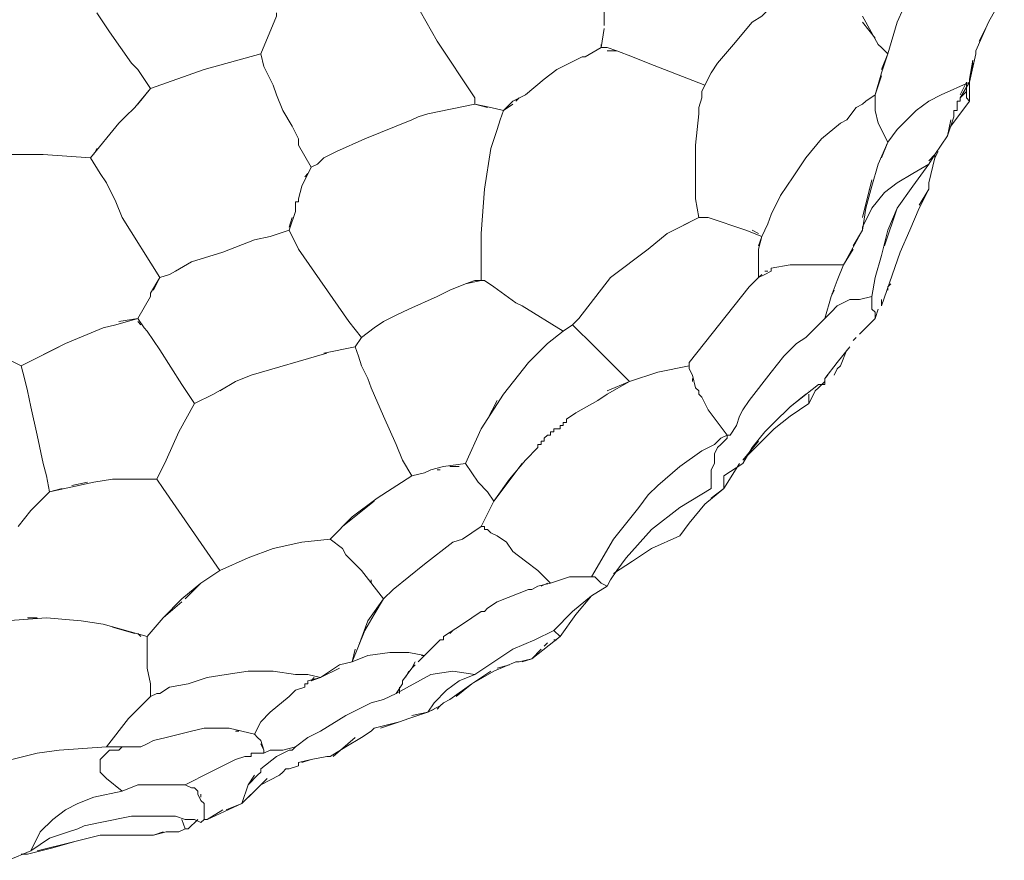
# Model space of a CAD drawing. Header units: inches. Extents: x 196 to 410, y 295 to 508.
# Tile 8 of 19: x 254 to 292, y 409 to 441. Entities that reach past the tile are written whole.
import ezdxf

# ---------------------------------------------------------------- set-up
doc = ezdxf.new("R2010")
doc.units = ezdxf.units.IN
doc.header["$MEASUREMENT"] = 0
doc.layers.add('Livello 1', color=7, linetype='Continuous')

# ---------------------------------------------------------------- blocks, each defined once
blk = doc.blocks.new('block 4')
at = {"layer": 'Livello 1', "color": 7, "lineweight": 9, "true_color": 0xffffff}
for points in [[(287.073, 440.2), (287.193, 440.08), (287.433, 439.84), (287.793, 441.04), (288.273, 442.12), (288.753, 442.96), (289.233, 443.68), (289.833, 444.28), (290.553, 444.88)], [(291.273, 441.04), (291.873, 442.12), (291.753, 442.84), (291.753, 443.56)], [(291.873, 442.96), (291.873, 442.6), (291.873, 442.12), (291.273, 441.04), (290.793, 439.96)], [(269.193, 442.24), (270.273, 440.32)], [(257.793, 440.68), (257.313, 441.399)], [(259.353, 438.52), (261.393, 439.24), (263.553, 439.84), (264.153, 441.28), (264.153, 441.399)], [(276.633, 441.64), (276.633, 440.92)], [(278.313, 439.479), (280.473, 438.64), (280.713, 439.12), (280.953, 439.479), (281.553, 440.2), (282.273, 441.04), (282.633, 441.28), (282.993, 441.64)], [(287.073, 440.2), (286.473, 441.28)], [(286.473, 441.04), (286.953, 440.439)], [(257.793, 440.68), (258.633, 439.479)], [(276.633, 440.8), (276.513, 440.08)], [(290.913, 440.32), (291.153, 440.8)], [(270.273, 440.32), (271.713, 438.16)], [(276.513, 440.08), (275.913, 439.72)], [(276.513, 440.08), (276.513, 440.2)], [(276.513, 440.08), (276.753, 440.08)], [(277.113, 439.96), (276.753, 440.08)], [(276.753, 439.96), (277.113, 439.96)], [(277.113, 439.96), (277.713, 439.72)], [(287.073, 440.2), (287.073, 440.2)], [(287.073, 440.2), (287.073, 440.2)], [(287.193, 440.08), (287.193, 440.08)], [(290.793, 439.84), (290.793, 439.96)], [(263.673, 439.359), (263.553, 439.84)], [(274.833, 439.24), (275.793, 439.72)], [(275.793, 439.72), (275.793, 439.72)], [(275.793, 439.72), (275.793, 439.72)], [(275.793, 439.72), (275.913, 439.72)], [(275.793, 439.72), (275.793, 439.72)], [(275.913, 439.72), (275.913, 439.72)], [(275.913, 439.72), (275.913, 439.72)], [(277.713, 439.72), (278.313, 439.479)], [(287.433, 439.84), (287.193, 439.12)], [(287.193, 439.24), (287.433, 439.84)], [(287.433, 439.84), (287.433, 439.84)], [(287.433, 439.84), (287.433, 439.84)], [(287.433, 439.84), (287.433, 439.84)], [(290.793, 439.84), (290.553, 438.76), (290.193, 438.16), (290.193, 438.04), (290.073, 438.04)], [(290.673, 439.6), (290.553, 438.76), (290.553, 438.04)], [(290.553, 438.28), (290.553, 438.88), (290.673, 439.6)], [(290.793, 439.84), (290.793, 439.84)], [(290.793, 439.84), (290.793, 439.84)], [(259.353, 438.52), (258.873, 439.24), (258.753, 439.359), (258.633, 439.479)], [(258.753, 439.359), (258.753, 439.359)], [(258.873, 439.24), (258.873, 439.24)], [(263.673, 439.359), (263.913, 438.88)], [(274.833, 439.24), (274.353, 438.88)], [(288.513, 437.68), (288.993, 438.04), (289.473, 438.28), (290.553, 438.76), (290.673, 439.479)], [(264.033, 438.64), (263.913, 438.88)], [(273.633, 438.28), (274.353, 438.88)], [(286.953, 438.28), (287.193, 439.12)], [(287.193, 439), (286.953, 438.28), (286.953, 437.68)], [(287.193, 439.12), (287.193, 439.12)], [(287.193, 439.12), (287.193, 439.12)], [(290.193, 438.28), (290.433, 438.76)], [(290.433, 438.399), (290.433, 438.76)], [(259.353, 438.52), (258.753, 437.8)], [(258.873, 437.92), (259.353, 438.52)], [(264.033, 438.64), (264.153, 438.28)], [(279.033, 433), (280.233, 433.6), (280.113, 434.32), (280.113, 435.04), (280.113, 436.359), (280.233, 437.56), (280.233, 437.8), (280.353, 438.16), (280.353, 438.399), (280.473, 438.64)], [(290.193, 438.16), (290.433, 438.399)], [(290.433, 438.28), (290.433, 438.399)], [(264.393, 437.68), (264.153, 438.28)], [(271.713, 438.16), (271.713, 437.92), (272.313, 437.8)], [(272.793, 437.68), (273.153, 438.04)], [(273.633, 438.28), (273.153, 438.04)], [(273.273, 438.04), (273.393, 438.16)], [(282.633, 432.88), (282.873, 433.359), (282.993, 433.72), (283.353, 434.439), (283.833, 435.16), (284.313, 435.88), (284.913, 436.6), (285.633, 437.2), (285.873, 437.32), (286.233, 437.8), (286.473, 437.92), (286.593, 438.04), (286.953, 438.28)], [(289.833, 437.08), (290.553, 438.04)], [(290.073, 437.8), (290.073, 438.04)], [(290.193, 438.16), (290.193, 438.16)], [(290.193, 438.04), (290.193, 438.04)], [(290.433, 438.28), (290.433, 438.16)], [(290.433, 438.28), (290.433, 438.28)], [(290.433, 438.28), (290.433, 438.28)], [(290.553, 438.04), (290.433, 438.16), (290.433, 438.28)], [(290.433, 438.28), (290.433, 438.28)], [(258.393, 437.439), (258.753, 437.8)], [(264.393, 437.68), (264.753, 437.08)], [(272.193, 437.8), (271.713, 437.92), (269.913, 437.56)], [(271.353, 431.08), (271.713, 431.2), (271.953, 431.2), (271.953, 431.68), (271.953, 432.16), (271.953, 433), (272.073, 434.68), (272.313, 436.24), (272.553, 436.96), (272.673, 437.32), (272.793, 437.68), (272.313, 437.8)], [(273.153, 437.92), (272.793, 437.68)], [(286.953, 437.68), (287.073, 437.2), (287.433, 436.479)], [(288.513, 437.68), (287.793, 436.96), (287.433, 436.479)], [(289.953, 437.68), (289.953, 437.56)], [(289.953, 437.68), (290.073, 437.68)], [(290.073, 437.8), (290.073, 437.68)], [(258.393, 437.439), (258.153, 437.2)], [(269.913, 437.56), (269.553, 437.439), (269.313, 437.32), (268.713, 437.08), (267.513, 436.6), (266.433, 436.12), (265.953, 435.88), (265.713, 435.64), (265.473, 435.52)], [(289.713, 436.72), (289.953, 437.439), (289.953, 437.56)], [(289.833, 437.32), (289.713, 436.72)], [(289.953, 437.439), (289.953, 437.439)], [(257.073, 435.88), (258.153, 437.2)], [(264.993, 436.6), (264.753, 437.08)], [(264.993, 436.6), (264.993, 436.479)], [(289.713, 436.72), (289.233, 436), (288.993, 435.76)], [(289.233, 435.88), (289.233, 436), (289.713, 436.72)], [(257.313, 436.24), (257.193, 436)], [(264.993, 436.479), (264.993, 436.479)], [(264.993, 436.479), (264.993, 436.479)], [(265.473, 435.52), (264.993, 436.359), (264.993, 436.479)], [(264.993, 436.359), (264.993, 436.359)], [(286.113, 432.52), (286.473, 433.12), (286.593, 433.96), (286.833, 434.8), (287.073, 435.64), (287.433, 436.479)], [(287.433, 436.479), (287.193, 435.88)], [(257.073, 435.88), (255.273, 436), (253.473, 436), (252.513, 434.32)], [(257.073, 435.88), (257.433, 435.28)], [(288.993, 434.92), (289.233, 435.88), (289.233, 436)], [(288.993, 435.64), (289.233, 436)], [(289.233, 435.88), (289.353, 436.12)], [(289.233, 436), (289.233, 435.88)], [(265.473, 435.52), (265.113, 434.8)], [(287.793, 433.96), (288.393, 434.8), (288.993, 435.64), (288.393, 435.28), (287.793, 434.92), (287.313, 434.56), (286.833, 433.96)], [(257.673, 434.92), (257.433, 435.28)], [(265.233, 435.16), (265.353, 435.28)], [(286.833, 435.04), (286.473, 433.6)], [(257.673, 434.92), (258.033, 434.2)], [(264.993, 434.32), (265.113, 434.8)], [(286.713, 434.68), (286.713, 434.68)], [(287.193, 430.24), (287.913, 432.28), (288.273, 433.12), (288.633, 433.96), (288.993, 434.68)], [(288.993, 434.68), (288.633, 434.08)], [(288.993, 434.92), (288.993, 434.68)], [(264.993, 434.32), (264.993, 434.2), (264.873, 434.2)], [(258.033, 434.2), (258.273, 433.6), (259.713, 431.32)], [(264.873, 434.08), (264.873, 434.2)], [(264.873, 434.08), (264.873, 433.96), (264.873, 433.84)], [(264.873, 434.08), (264.873, 434.08)], [(264.873, 434.08), (264.873, 434.08)], [(264.873, 433.96), (264.873, 433.96)], [(264.993, 434.2), (264.993, 434.2)], [(286.833, 433.96), (286.473, 433.24)], [(286.833, 430.6), (286.953, 431.32), (287.193, 432.16), (287.433, 433.12), (287.793, 433.96)], [(287.793, 433.96), (287.313, 432.52)], [(264.633, 433.12), (264.873, 433.84)], [(264.753, 433.6), (264.633, 433.24)], [(280.233, 433.6), (279.513, 433.24)], [(280.233, 433.6), (280.593, 433.6)], [(280.593, 433.6), (282.033, 433.12)], [(286.473, 433.24), (286.473, 433.12), (285.753, 431.8)], [(259.713, 431.32), (260.073, 431.439), (260.313, 431.56), (260.913, 431.92), (262.113, 432.28), (263.313, 432.76), (263.913, 432.88), (264.633, 433.12)], [(266.913, 429.64), (264.993, 432.399), (264.633, 433.12)], [(279.033, 433), (278.313, 432.399)], [(282.513, 432.52), (282.633, 432.88), (282.033, 433.12)], [(282.273, 433.12), (282.513, 433)], [(282.633, 432.88), (282.513, 432.399)], [(275.673, 429.76), (276.873, 431.32), (278.313, 432.399)], [(282.513, 432.04), (282.513, 432.399)], [(285.753, 431.8), (286.113, 432.399)], [(282.513, 432.04), (282.513, 431.8)], [(282.513, 432.04), (282.513, 432.04)], [(282.513, 432.04), (282.513, 432.04)], [(282.513, 431.32), (282.513, 431.8)], [(282.513, 431.68), (282.513, 431.32), (282.753, 431.439)], [(282.993, 431.68), (283.713, 431.8), (284.433, 431.8), (285.033, 431.8)], [(282.993, 431.56), (282.993, 431.68)], [(284.913, 431.8), (284.553, 431.8)], [(285.033, 429.76), (285.273, 430.6), (285.513, 431.2), (285.753, 431.8), (285.033, 431.8)], [(259.713, 431.32), (259.353, 430.72), (259.353, 430.6)], [(259.473, 430.84), (259.713, 431.32)], [(282.153, 430.96), (282.513, 431.32)], [(282.633, 431.439), (282.513, 431.32)], [(282.753, 431.56), (282.873, 431.56)], [(282.993, 431.56), (282.753, 431.439)], [(282.873, 431.56), (282.873, 431.56)], [(271.353, 431.08), (270.753, 430.84), (270.273, 430.6), (269.193, 430.12), (268.713, 429.88), (268.233, 429.64), (267.873, 429.399), (267.393, 429.04)], [(272.073, 431.2), (271.953, 431.2), (271.353, 431.08)], [(272.073, 431.2), (272.433, 430.96)], [(273.273, 430.359), (272.433, 430.96)], [(279.873, 428.08), (282.153, 430.96)], [(287.433, 430.96), (287.553, 431.08)], [(287.433, 430.96), (287.433, 430.96)], [(287.433, 430.84), (287.433, 430.96)], [(258.153, 429.64), (258.873, 429.76), (259.353, 430.6)], [(259.353, 430.72), (259.353, 430.72)], [(285.273, 430.6), (285.393, 430.84)], [(285.273, 430.72), (285.273, 430.72)], [(286.833, 430.359), (286.833, 430.6), (286.353, 430.479)], [(286.833, 430.6), (286.833, 430.359)], [(273.273, 430.359), (273.513, 430.24)], [(274.473, 428.8), (275.073, 429.28), (273.513, 430.24)], [(285.033, 429.76), (285.273, 430), (285.513, 430.24), (285.993, 430.479)], [(285.513, 430.24), (285.513, 430.24)], [(286.233, 430.479), (285.993, 430.479)], [(285.993, 430.479), (286.353, 430.479)], [(286.833, 430.359), (286.833, 430.359)], [(286.833, 430.359), (286.833, 430.359)], [(286.833, 430.12), (286.833, 430.359)], [(287.193, 430.24), (287.193, 430.479)], [(258.873, 429.76), (258.033, 429.52)], [(258.873, 429.76), (259.113, 429.399)], [(275.073, 429.28), (275.433, 429.52), (275.673, 429.76)], [(281.313, 425.32), (281.433, 425.32), (281.673, 425.68), (281.793, 426.04), (281.913, 426.28), (282.153, 426.64), (282.993, 427.72), (283.473, 428.32), (283.953, 428.8), (284.313, 429.04), (284.553, 429.28), (284.793, 429.52), (285.033, 429.76)], [(286.353, 429.16), (286.953, 429.76)], [(286.833, 430.12), (286.953, 430), (286.953, 429.76), (287.073, 430.12)], [(286.833, 430.12), (286.833, 430.12)], [(286.833, 430.12), (286.833, 430.12)], [(286.953, 429.76), (286.953, 430)], [(286.953, 429.76), (286.953, 429.76)], [(286.953, 429.76), (286.953, 429.76)], [(286.953, 429.76), (286.953, 429.76)], [(257.553, 429.399), (256.113, 428.8)], [(257.553, 429.399), (258.033, 429.52)], [(258.993, 429.52), (258.873, 429.64)], [(259.113, 429.399), (259.113, 429.399)], [(259.113, 429.399), (259.113, 429.399)], [(259.713, 428.56), (259.233, 429.28), (259.113, 429.399)], [(267.393, 429.04), (266.913, 429.64)], [(276.273, 428.68), (275.433, 429.52)], [(259.233, 429.28), (259.233, 429.28)], [(267.393, 429.04), (267.153, 428.68)], [(286.113, 428.92), (286.233, 429.04)], [(254.433, 427.96), (256.113, 428.8)], [(255.873, 428.68), (254.433, 427.96)], [(267.273, 428.32), (267.153, 428.68), (265.953, 428.439)], [(274.473, 428.8), (273.753, 428.08), (272.793, 426.88)], [(276.753, 427), (277.593, 427.359), (276.273, 428.68)], [(285.033, 427.479), (285.513, 428.08), (285.993, 428.68)], [(253.233, 428.56), (253.953, 428.2), (254.433, 427.96)], [(259.713, 428.56), (260.553, 427.24)], [(266.073, 428.439), (263.193, 427.6)], [(267.393, 427.96), (267.273, 428.32)], [(285.873, 428.56), (285.633, 427.96)], [(285.873, 428.56), (285.633, 427.96)], [(254.553, 427.479), (254.433, 427.96)], [(269.313, 423.76), (268.953, 424.359), (268.713, 424.96), (268.233, 426.04), (267.753, 427.12), (267.633, 427.479), (267.393, 427.96)], [(279.873, 427.96), (278.673, 427.72), (277.593, 427.359), (276.753, 426.88)], [(279.873, 428.08), (279.873, 427.96)], [(279.873, 427.84), (279.873, 427.96)], [(285.633, 427.96), (285.513, 427.84)], [(263.193, 427.6), (262.593, 427.359), (261.753, 426.88), (261.033, 426.52)], [(279.873, 427.84), (279.993, 427.6)], [(280.353, 426.76), (280.233, 426.88), (280.233, 427), (280.113, 427.12), (279.993, 427.6)], [(285.153, 427.6), (285.033, 427.479)], [(285.513, 427.84), (285.393, 427.6)], [(255.513, 423.16), (255.393, 423.76), (255.273, 424.24), (255.033, 425.32), (254.793, 426.399), (254.673, 427), (254.553, 427.479)], [(259.953, 424.359), (260.433, 425.439), (261.033, 426.52), (260.553, 427.24)], [(261.993, 427), (262.593, 427.359)], [(279.993, 427.479), (279.993, 427.359)], [(284.793, 427.24), (283.713, 426.399)], [(285.033, 427.359), (284.793, 427.12), (284.673, 427), (284.553, 426.76), (284.433, 426.52)], [(284.793, 427.24), (285.033, 427.24), (285.033, 427.479)], [(261.033, 426.52), (261.753, 426.88)], [(272.793, 426.88), (271.953, 425.56)], [(276.393, 426.64), (276.753, 426.88)], [(280.113, 427.12), (280.113, 427.12)], [(280.233, 427), (280.233, 426.88)], [(280.353, 426.76), (280.353, 426.76)], [(280.353, 426.76), (280.353, 426.76)], [(280.353, 426.76), (280.593, 426.28)], [(280.353, 426.76), (280.353, 426.76)], [(280.353, 426.76), (280.353, 426.76)], [(283.113, 425.8), (283.713, 426.399), (284.313, 426.88)], [(284.433, 427), (284.433, 427)], [(284.433, 426.88), (284.433, 426.64)], [(284.433, 426.88), (284.433, 426.88)], [(284.433, 426.88), (284.433, 426.88)], [(284.433, 426.64), (284.433, 426.88)], [(272.193, 425.92), (272.553, 426.64)], [(276.393, 426.64), (275.553, 426.16)], [(281.913, 424.359), (282.513, 424.96), (283.113, 425.56), (283.713, 426.04), (284.433, 426.52), (284.433, 426.64)], [(284.433, 426.64), (284.433, 426.64)], [(275.193, 425.92), (275.553, 426.16)], [(281.313, 425.32), (280.593, 426.28)], [(274.953, 425.68), (275.073, 425.68)], [(274.953, 425.68), (274.953, 425.68)], [(274.953, 425.68), (274.953, 425.56)], [(274.953, 425.68), (274.953, 425.68)], [(275.073, 425.8), (275.193, 425.8)], [(275.073, 425.8), (275.073, 425.68)], [(275.193, 425.92), (275.193, 425.8)], [(283.113, 425.8), (282.753, 425.439)], [(271.353, 424.24), (271.953, 425.56)], [(274.353, 425.2), (274.473, 425.32)], [(274.593, 425.32), (274.473, 425.32)], [(274.593, 425.32), (274.593, 425.439)], [(274.713, 425.439), (274.593, 425.439)], [(274.593, 425.32), (274.593, 425.32)], [(274.593, 425.32), (274.593, 425.32)], [(274.713, 425.439), (274.713, 425.56)], [(274.833, 425.56), (274.713, 425.56)], [(274.713, 425.439), (274.713, 425.439)], [(274.713, 425.439), (274.713, 425.439)], [(274.833, 425.56), (274.953, 425.56)], [(274.833, 425.56), (274.833, 425.56)], [(274.833, 425.56), (274.833, 425.56)], [(277.953, 422.56), (278.313, 423.04), (278.673, 423.399), (279.513, 424.12), (280.353, 424.72), (280.833, 424.96), (281.073, 425.2), (281.313, 425.32)], [(280.713, 423.28), (280.713, 423.52), (280.713, 423.64), (280.713, 424), (280.833, 424.24), (280.833, 424.6), (280.953, 424.84), (281.073, 424.96), (281.313, 425.2), (281.313, 425.32), (281.433, 425.32)], [(281.193, 423.76), (281.913, 424.24), (282.273, 424.84), (282.753, 425.439)], [(274.353, 425.2), (274.353, 425.08), (274.233, 425.08), (274.233, 424.96), (274.113, 424.96)], [(274.113, 424.84), (274.113, 424.96)], [(274.233, 425.08), (274.233, 425.08)], [(274.233, 424.96), (274.233, 424.96)], [(274.353, 425.08), (274.353, 425.08)], [(282.513, 425.08), (281.913, 424.359)], [(274.113, 424.84), (273.633, 424.359)], [(259.953, 424.359), (259.593, 423.64), (259.833, 423.28)], [(271.353, 424.24), (270.513, 424.12)], [(271.353, 424.24), (271.833, 423.52)], [(273.513, 424.24), (272.433, 422.8), (272.193, 422.32), (271.953, 421.84)], [(272.433, 422.8), (273.033, 423.64), (273.633, 424.359)], [(281.193, 423.28), (281.793, 424.24)], [(261.993, 420.16), (263.073, 420.64), (264.033, 421), (265.113, 421.24), (266.193, 421.359), (267.033, 422.2), (267.993, 422.92), (269.313, 423.76)], [(270.033, 424), (269.793, 423.88), (269.313, 423.76), (267.993, 422.92)], [(269.313, 423.76), (269.793, 423.88)], [(270.033, 424), (270.513, 424.12)], [(270.393, 424), (270.273, 424)], [(270.753, 424.12), (271.113, 424.12)], [(281.193, 423.76), (281.193, 423.76)], [(281.193, 423.76), (281.193, 423.64), (281.193, 423.28)], [(255.513, 423.16), (257.193, 423.52)], [(256.953, 423.52), (256.353, 423.399)], [(257.913, 423.64), (257.193, 423.52)], [(257.913, 423.64), (258.753, 423.64)], [(259.593, 423.64), (258.153, 423.64)], [(258.873, 423.64), (259.593, 423.64)], [(271.833, 423.52), (272.193, 423.16)], [(271.833, 423.52), (271.833, 423.52)], [(280.713, 422.92), (281.193, 423.28), (281.193, 423.64)], [(255.513, 423.16), (254.793, 422.439), (254.313, 421.84)], [(255.993, 423.28), (255.513, 423.16)], [(260.673, 419.08), (261.273, 419.68), (261.993, 420.16), (259.833, 423.28)], [(270.873, 421.24), (271.233, 421.359), (271.953, 421.84), (272.193, 422.32), (272.433, 422.8), (272.193, 423.16)], [(276.753, 419.56), (276.873, 419.8), (277.113, 420.16), (277.473, 420.64), (278.433, 421.72), (279.513, 422.56), (280.713, 423.28)], [(281.193, 423.28), (280.473, 422.68), (279.873, 421.96)], [(281.193, 423.28), (281.193, 423.28)], [(267.873, 422.8), (266.673, 421.84)], [(275.313, 419.92), (276.153, 419.92), (276.993, 421.359), (277.953, 422.56)], [(279.873, 421.96), (279.513, 421.479)], [(271.953, 421.84), (271.233, 421.359)], [(274.593, 419.68), (274.113, 420.16), (273.633, 420.52), (273.153, 420.88), (272.913, 421.24), (272.553, 421.479), (272.313, 421.6), (272.193, 421.72), (272.073, 421.72), (272.073, 421.84), (271.953, 421.84)], [(266.193, 421.359), (266.673, 421)], [(270.873, 421.24), (269.793, 420.399), (268.593, 419.439)], [(278.433, 421), (279.513, 421.479)], [(279.513, 421.479), (279.513, 421.479)], [(266.793, 420.76), (266.673, 421)], [(266.793, 420.76), (267.393, 420.16)], [(276.993, 420.04), (277.713, 420.52), (278.433, 421)], [(261.993, 420.16), (261.273, 419.68), (260.553, 419.08)], [(268.233, 419.08), (267.393, 420.16)], [(267.753, 419.8), (267.753, 419.68)], [(274.593, 419.68), (274.113, 419.56)], [(274.233, 419.56), (274.473, 419.68)], [(274.593, 419.68), (275.313, 419.92)], [(276.153, 419.92), (276.273, 419.92)], [(276.273, 419.92), (276.153, 419.92)], [(276.273, 419.92), (276.273, 419.92)], [(276.273, 419.92), (276.273, 419.92)], [(276.393, 419.8), (276.273, 419.92)], [(276.393, 419.8), (276.513, 419.68)], [(276.513, 419.68), (276.513, 419.68)], [(276.513, 419.68), (276.513, 419.68)], [(276.753, 419.56), (276.513, 419.68)], [(268.593, 419.439), (268.233, 419.08), (267.633, 418.24), (267.273, 417.28)], [(272.553, 418.96), (273.753, 419.439)], [(273.873, 419.439), (273.753, 419.439)], [(273.873, 419.439), (274.113, 419.56)], [(276.753, 419.56), (276.153, 419.2)], [(259.233, 417.64), (259.833, 418.359), (260.553, 419.08)], [(260.553, 418.96), (259.833, 418.359), (259.233, 417.64)], [(265.833, 416.08), (266.553, 416.56), (267.033, 416.68), (267.513, 417.88), (267.873, 418.479), (268.233, 419.08)], [(272.553, 418.96), (272.193, 418.72)], [(274.713, 417.88), (275.433, 418.6), (276.153, 419.2)], [(274.953, 417.64), (275.553, 418.479), (276.153, 419.2)], [(271.953, 418.6), (271.233, 418.12), (270.513, 417.64), (270.513, 417.52), (270.393, 417.52)], [(271.953, 418.6), (272.073, 418.6), (272.193, 418.72)], [(272.073, 418.6), (272.073, 418.6)], [(253.833, 418.24), (255.393, 418.359)], [(255.033, 418.359), (254.673, 418.359)], [(256.713, 418.24), (255.393, 418.359)], [(256.713, 418.24), (257.553, 418.12)], [(259.233, 417.64), (257.553, 418.12)], [(257.913, 418), (258.753, 417.76)], [(258.873, 417.76), (258.993, 417.64)], [(270.753, 417.76), (270.873, 417.88)], [(270.753, 417.76), (270.753, 417.76)], [(270.873, 417.88), (270.873, 417.88)], [(270.993, 417.88), (270.993, 417.88)], [(274.953, 417.64), (274.713, 417.88), (273.993, 417.52), (273.153, 417.16), (272.433, 416.68), (271.713, 416.2)], [(259.233, 416.439), (259.233, 416.8), (259.233, 417.04), (259.233, 417.64)], [(267.273, 417.399), (267.273, 417.399)], [(269.793, 416.92), (270.393, 417.52)], [(270.273, 417.399), (269.793, 416.92)], [(270.273, 417.399), (270.273, 417.399)], [(270.513, 417.64), (270.513, 417.64)], [(270.513, 417.52), (270.513, 417.52)], [(274.953, 417.64), (273.873, 416.8)], [(274.353, 417.28), (274.473, 417.399)], [(274.713, 417.52), (274.833, 417.52)], [(259.233, 417.04), (259.233, 416.8)], [(267.153, 417.16), (267.033, 416.68)], [(268.473, 417.04), (267.633, 416.92), (267.033, 416.68)], [(269.553, 416.68), (269.793, 416.92), (269.193, 417.04), (268.473, 417.04)], [(273.513, 416.68), (273.873, 416.8), (274.233, 417.16)], [(259.233, 416.68), (259.233, 416.439), (259.353, 415.84)], [(267.033, 416.68), (266.553, 416.56)], [(269.313, 416.439), (269.433, 416.68)], [(269.793, 416.92), (269.673, 416.92)], [(273.273, 416.68), (272.433, 416.32)], [(273.273, 416.68), (273.393, 416.68)], [(273.873, 416.8), (273.393, 416.68)], [(265.473, 415.96), (265.833, 416.08), (265.353, 416.2), (264.873, 416.2), (264.033, 416.32), (263.073, 416.32), (262.233, 416.2), (261.513, 416.08), (260.793, 415.84), (260.073, 415.72), (259.713, 415.479), (259.593, 415.479), (259.353, 415.359)], [(266.553, 416.439), (265.833, 416.08), (265.353, 415.96)], [(271.713, 416.2), (270.873, 416.32), (270.033, 416.2), (268.713, 415.479)], [(269.433, 416.56), (269.313, 416.439), (268.953, 415.96)], [(269.073, 416.08), (269.193, 416.32)], [(270.513, 415.12), (270.753, 415.24), (271.593, 415.84), (272.433, 416.32)], [(272.313, 416.32), (271.593, 415.84), (270.993, 415.359)], [(272.553, 416.439), (273.033, 416.56)], [(265.233, 415.72), (265.233, 415.84), (265.353, 415.84), (265.353, 415.96)], [(265.473, 415.96), (265.593, 416.08)], [(268.713, 415.479), (268.953, 415.84), (268.953, 415.96)], [(270.153, 415.12), (270.633, 415.6), (271.113, 415.96), (271.713, 416.2)], [(259.353, 415.359), (259.353, 415.84)], [(264.633, 415.359), (264.873, 415.6)], [(265.233, 415.72), (264.873, 415.6)], [(265.233, 415.84), (265.233, 415.84)], [(265.353, 415.84), (265.353, 415.84)], [(268.833, 415.72), (268.833, 415.479)], [(268.953, 415.84), (268.953, 415.84)], [(270.633, 415.6), (270.633, 415.6)], [(259.353, 415.359), (258.513, 414.52), (257.673, 413.439), (258.153, 413.439)], [(264.633, 415.359), (263.913, 414.76)], [(268.713, 415.479), (268.473, 415.359), (268.233, 415.24), (267.753, 415.12), (266.793, 414.64), (265.833, 414.04), (265.353, 413.8), (264.873, 413.439)], [(270.753, 415.24), (270.513, 415.12)], [(263.553, 414.399), (263.913, 414.76)], [(269.193, 414.52), (269.913, 414.76), (270.153, 415.12)], [(270.513, 415.12), (270.393, 415), (269.913, 414.76), (269.313, 414.64)], [(269.913, 414.76), (270.153, 414.88)], [(270.273, 414.88), (270.393, 415)], [(270.393, 415), (270.393, 415)], [(270.513, 415.12), (270.513, 415.12)], [(270.513, 415.12), (270.513, 415.12)], [(263.313, 413.92), (263.553, 414.399)], [(267.873, 414.16), (268.833, 414.399)], [(269.193, 414.52), (268.833, 414.399), (268.113, 414.16)], [(263.313, 413.92), (262.833, 414.04), (262.353, 414.16), (261.873, 414.16), (261.393, 414.16), (260.913, 414.04), (259.953, 413.8), (259.473, 413.68), (259.233, 413.56), (258.993, 413.439)], [(262.593, 414.04), (262.713, 414.04)], [(262.833, 414.04), (262.833, 414.04)], [(267.393, 413.8), (267.753, 414.04)], [(267.873, 414.16), (267.753, 414.04)], [(263.313, 413.92), (263.433, 413.8)], [(263.553, 413.68), (263.433, 413.8)], [(263.553, 413.68), (263.673, 413.32)], [(267.393, 413.8), (266.793, 413.439), (266.193, 413.08)], [(266.313, 413.08), (267.153, 413.8)], [(255.873, 413.32), (255.033, 413.2), (254.073, 412.96), (253.233, 412.6), (252.393, 412.24), (251.913, 412.12), (251.913, 412)], [(255.873, 413.32), (257.673, 413.439)], [(258.993, 413.439), (258.753, 413.439), (258.513, 413.439), (258.273, 413.439), (258.153, 413.32), (258.033, 413.32), (257.793, 413.32), (257.673, 413.2), (257.553, 413.08)], [(258.153, 413.439), (257.913, 413.439)], [(258.153, 413.439), (258.153, 413.439)], [(258.153, 413.439), (258.153, 413.439)], [(258.153, 413.439), (258.273, 413.439)], [(258.153, 413.439), (258.153, 413.439)], [(258.393, 413.439), (258.273, 413.439)], [(258.393, 413.439), (258.753, 413.439), (258.993, 413.439)], [(258.993, 413.439), (258.753, 413.439)], [(263.673, 413.32), (263.553, 413.56)], [(263.673, 413.2), (263.913, 413.32)], [(263.673, 413.2), (263.673, 413.32)], [(263.913, 413.32), (264.393, 413.32)], [(264.153, 413.08), (264.633, 413.32)], [(264.393, 413.32), (264.873, 413.439)], [(264.633, 413.32), (264.753, 413.32)], [(264.753, 413.32), (264.873, 413.439)], [(257.553, 413.08), (257.433, 412.96), (257.433, 412.84), (257.433, 412.72), (257.433, 412.6), (257.433, 412.479), (257.553, 412.359), (257.673, 412.24)], [(257.553, 413.08), (257.553, 413.08)], [(260.673, 412), (261.633, 412.479), (262.593, 412.96)], [(262.953, 413.08), (262.593, 412.96)], [(262.953, 413.08), (263.193, 413.08)], [(263.673, 413.2), (263.193, 413.2), (263.193, 413.08)], [(263.193, 413.2), (263.193, 413.2)], [(263.313, 413.2), (263.673, 413.2)], [(263.553, 412.6), (264.153, 413.08)], [(265.473, 412.96), (264.993, 412.84)], [(265.113, 412.84), (265.473, 412.96)], [(265.473, 412.96), (266.073, 413.08), (266.193, 413.08)], [(263.553, 412.479), (263.553, 412.6)], [(264.993, 412.72), (264.633, 412.6), (264.513, 412.6), (264.393, 412.479)], [(264.993, 412.84), (264.993, 412.72)], [(257.673, 412.24), (258.273, 411.76)], [(263.793, 412.24), (263.313, 411.76), (262.833, 411.28), (262.233, 411.04)], [(263.313, 412.359), (263.073, 412)], [(263.073, 412), (263.433, 412.359)], [(263.433, 412.359), (263.553, 412.479)], [(264.273, 412.359), (263.553, 412)], [(264.273, 412.359), (264.393, 412.479)], [(258.273, 411.76), (257.193, 411.52), (256.593, 411.28), (256.113, 411.04)], [(260.913, 411.88), (260.673, 412), (259.473, 412), (258.873, 412), (258.273, 411.76)], [(260.673, 412), (260.913, 411.88), (261.033, 411.88)], [(261.153, 411.76), (261.033, 411.88)], [(261.153, 411.76), (261.153, 411.64)], [(262.833, 411.28), (263.553, 412)], [(262.833, 411.28), (263.073, 412)], [(261.273, 411.399), (261.153, 411.64)], [(261.273, 411.64), (261.273, 411.52)], [(261.273, 411.399), (261.393, 411.28)], [(255.633, 410.68), (256.113, 411.04)], [(261.393, 411.16), (261.393, 411.28)], [(261.393, 411.16), (261.393, 410.92), (261.393, 410.68)], [(261.393, 410.68), (261.393, 410.92), (261.393, 411.16)], [(261.513, 410.68), (262.833, 411.28)], [(262.113, 411.04), (261.513, 410.68)], [(255.633, 410.68), (255.153, 410.2), (254.793, 409.479), (255.513, 409.96), (256.233, 410.2)], [(256.233, 410.2), (256.593, 410.32), (256.833, 410.439), (257.433, 410.56), (258.633, 410.8), (259.953, 410.8), (260.313, 410.8), (260.673, 410.68), (261.033, 410.68), (261.273, 410.56)], [(260.793, 410.32), (260.673, 410.32), (260.553, 410.68)], [(260.793, 410.32), (261.153, 410.68)], [(261.273, 410.56), (261.393, 410.68)], [(259.953, 410.2), (260.433, 410.2), (260.673, 410.32)], [(258.273, 410.08), (257.433, 410.08), (256.473, 409.84), (255.033, 409.479)], [(258.273, 410.08), (258.753, 410.08), (259.473, 410.08), (259.833, 410.2)], [(259.473, 410.08), (258.753, 410.08)], [(260.433, 410.2), (259.953, 410.2), (259.473, 410.08)], [(254.673, 409.359), (255.633, 409.6), (256.473, 409.84)], [(254.793, 409.479), (253.953, 409.12), (253.833, 409.12)], [(254.433, 409.359), (254.673, 409.359), (254.553, 409.359)]]:
    blk.add_lwpolyline(points, dxfattribs=at)
blk.add_open_spline([(261.513, 410.68), (261.513, 410.68), (261.393, 410.68), (261.393, 410.68), (261.393, 410.68), (261.513, 410.68), (261.513, 410.68)], degree=3, knots=[0, 0, 0, 0, 1, 1, 1, 2, 2, 2, 2], dxfattribs=at)

msp = doc.modelspace()

# ---------------------------------------------------------------- block references
at = {"layer": 'Livello 1'}
msp.add_blockref('block 4', (0, 0), dxfattribs=at)

doc.saveas('drawing.dxf')
